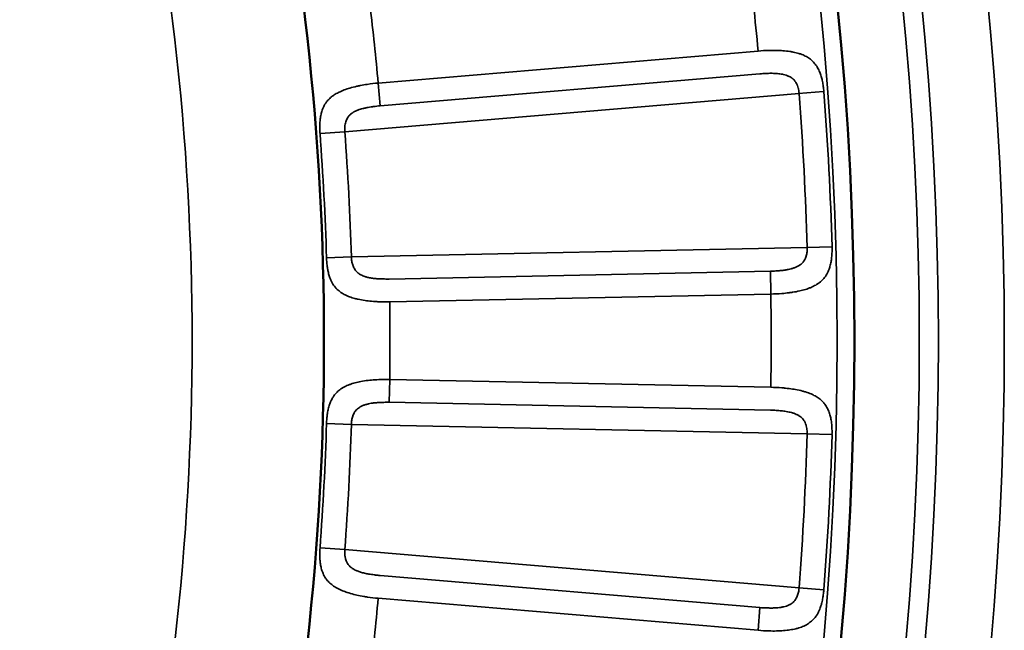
# Model space of a CAD drawing. Header units: millimetres. Extents: x 50 to 3176, y 50 to 2109.
# Tile 142 of 256: x 1206.65 to 1214.11, y 491.24 to 495.87. Entities that reach past the tile are written whole.
import ezdxf

# ---------------------------------------------------------------- set-up
doc = ezdxf.new("R2010")
doc.units = ezdxf.units.MM
doc.header["$LTSCALE"] = 10
doc.layers.add('Visible (ISO)', color=7, linetype='Continuous', lineweight=50)
doc.layers.add('Visible Narrow (ISO)', color=7, linetype='Continuous', lineweight=35)

msp = doc.modelspace()

# ---------------------------------------------------------------- linework, layer by layer
at = {"layer": 'Visible (ISO)'}
msp.add_circle((1187.953, 493.4384), 25.0206, dxfattribs=at)
msp.add_arc((1187.953, 493.4384), 21, 347.44199, 12.55805, dxfattribs=at)
at = {"layer": 'Visible Narrow (ISO)'}
for p, q in [((1212.2436, 495.6358), (1209.364, 495.3927)), ((1209.3785, 495.2201), (1212.2582, 495.4632)), ((1209.3785, 495.2201), (1209.364, 495.3927)), ((1212.55, 495.314), (1212.7408, 495.3286)), ((1209.1108, 495.0237), (1212.5542, 495.3144)), ((1208.9228, 495.0096), (1209.1108, 495.0237)), ((1212.6155, 494.1443), (1209.1606, 494.0734)), ((1212.804, 494.1497), (1212.6155, 494.1443)), ((1209.1618, 494.0735), (1208.9725, 494.0678)), ((1212.3367, 493.9653), (1209.4474, 493.9061)), ((1212.3402, 493.7922), (1212.3367, 493.9653)), ((1209.4509, 493.7329), (1212.3402, 493.7922)), ((1209.4509, 493.1439), (1209.4474, 492.9708)), ((1212.3402, 493.0847), (1209.4509, 493.1439)), ((1209.4474, 492.9708), (1212.3367, 492.9115)), ((1208.9721, 492.809), (1209.1606, 492.8034)), ((1209.1606, 492.8034), (1212.6155, 492.7325)), ((1212.6144, 492.7326), (1212.8037, 492.7272)), ((1209.1117, 491.8531), (1208.9231, 491.8672)), ((1212.5542, 491.5625), (1209.1108, 491.8532)), ((1212.2582, 491.4137), (1209.3785, 491.6567)), ((1212.7422, 491.5482), (1212.5542, 491.5625)), ((1209.364, 491.4842), (1212.2436, 491.2411)), ((1212.2436, 491.2411), (1212.2582, 491.4137))]:
    msp.add_line(p, q, dxfattribs=at)
for radius in [26.1573, 25.6575, 25.5128, 25.0203, 24.8897]:
    msp.add_circle((1187.953, 493.4384), radius, dxfattribs=at)
for radius, start, end in [(20, 346.86634, 13.13365), (24.3898, 5.16894, 6.83106), (21.5, 5.21517, 6.78483), (24.8613, 1.63945, 4.36055), (24.6727, 1.63945, 4.36055), (21.2172, 1.7151, 4.2849), (21.0286, 1.7151, 4.2849), (24.3898, 359.16894, 0.83106), (21.5, 359.21517, 0.78483), (21.0286, 355.7151, 358.2849), (21.2172, 355.7151, 358.2849), (24.6727, 355.63945, 358.36055), (24.8613, 355.63945, 358.36055), (21.5, 353.21517, 354.78483)]:
    msp.add_arc((1187.953, 493.4384), radius, start, end, dxfattribs=at)
for points, knots in [([(1212.7422, 495.3287), (1212.7413, 495.3416), (1212.7399, 495.3547), (1212.7377, 495.3709), (1212.7372, 495.3739), (1212.7349, 495.3891), (1212.7327, 495.4014), (1212.729, 495.4178), (1212.728, 495.422), (1212.724, 495.4378), (1212.7206, 495.4494), (1212.715, 495.4655), (1212.7133, 495.4701), (1212.7067, 495.4866), (1212.7012, 495.4982), (1212.6926, 495.5131), (1212.6904, 495.5168), (1212.6808, 495.5317), (1212.6726, 495.5424), (1212.6604, 495.5552), (1212.6576, 495.558), (1212.6457, 495.5692), (1212.6358, 495.5771), (1212.62, 495.5875), (1212.6149, 495.5906), (1212.5989, 495.5994), (1212.5875, 495.6047), (1212.568, 495.6123), (1212.5602, 495.615), (1212.5387, 495.6216), (1212.5244, 495.6252), (1212.5013, 495.6298), (1212.4929, 495.6313), (1212.4675, 495.6351), (1212.4498, 495.6371), (1212.424, 495.639), (1212.4162, 495.6395), (1212.3909, 495.6407), (1212.3731, 495.641), (1212.3457, 495.6409), (1212.3363, 495.6408), (1212.2993, 495.6398), (1212.2715, 495.6382), (1212.2436, 495.6358)], [0, 0, 0, 0, 0.0736988, 0.0736988, 0.0909091, 0.0909091, 0.1585727, 0.1585727, 0.1818182, 0.1818182, 0.246636, 0.246636, 0.2727273, 0.2727273, 0.3410219, 0.3410219, 0.3636364, 0.3636364, 0.4342294, 0.4342294, 0.4545455, 0.4545455, 0.5171263, 0.5171263, 0.5454545, 0.5454545, 0.6018042, 0.6018042, 0.6363636, 0.6363636, 0.6951463, 0.6951463, 0.7272727, 0.7272727, 0.7910581, 0.7910581, 0.8181818, 0.8181818, 0.8780567, 0.8780567, 0.9090909, 0.9090909, 1, 1, 1, 1]), ([(1212.2582, 495.4632), (1212.2736, 495.4643), (1212.2885, 495.4652), (1212.3167, 495.4663), (1212.3301, 495.4666), (1212.3487, 495.4666), (1212.3546, 495.4665), (1212.3664, 495.4663), (1212.3723, 495.466), (1212.3861, 495.4652), (1212.3937, 495.4646), (1212.4036, 495.4635), (1212.406, 495.4632), (1212.4151, 495.462), (1212.4216, 495.4609), (1212.4302, 495.4592), (1212.4322, 495.4587), (1212.4352, 495.458), (1212.4362, 495.4578), (1212.4438, 495.456), (1212.4506, 495.4541), (1212.4642, 495.4497), (1212.471, 495.4471), (1212.4778, 495.4439), (1212.4782, 495.4438), (1212.4846, 495.4407), (1212.4903, 495.4376), (1212.4966, 495.4335), (1212.4975, 495.4329), (1212.4997, 495.4313), (1212.5011, 495.4303), (1212.5074, 495.4255), (1212.512, 495.4214), (1212.5213, 495.4112), (1212.5258, 495.405), (1212.5299, 495.398), (1212.5302, 495.3976), (1212.5338, 495.3914), (1212.5368, 495.3852), (1212.5401, 495.3773), (1212.5408, 495.3757), (1212.544, 495.3674), (1212.5462, 495.3605), (1212.5487, 495.3513), (1212.5492, 495.3492), (1212.5514, 495.3396), (1212.5526, 495.332), (1212.5538, 495.321), (1212.5541, 495.3177), (1212.5542, 495.3144)], [0, 0, 0, 0, 0.080801, 0.080801, 0.161263, 0.161263, 0.2, 0.2, 0.242333, 0.242333, 0.301436, 0.301436, 0.320986, 0.320986, 0.374987, 0.374987, 0.392253, 0.392253, 0.4, 0.4, 0.456502, 0.456502, 0.515951, 0.515951, 0.519229, 0.519229, 0.575327, 0.575327, 0.584971, 0.584971, 0.6, 0.6, 0.657149, 0.657149, 0.73075, 0.73075, 0.735254, 0.735254, 0.8, 0.8, 0.81622, 0.81622, 0.883134, 0.883134, 0.903163, 0.903163, 0.971337, 0.971337, 1, 1, 1, 1]), ([(1209.364, 495.3927), (1209.3363, 495.3903), (1209.3087, 495.3871), (1209.2635, 495.3804), (1209.2457, 495.3774), (1209.2192, 495.3722), (1209.2104, 495.3704), (1209.1834, 495.3644), (1209.1656, 495.3598), (1209.1416, 495.3527), (1209.1347, 495.3506), (1209.1133, 495.3434), (1209.0992, 495.3382), (1209.0782, 495.3291), (1209.0707, 495.3256), (1209.0515, 495.3159), (1209.0403, 495.3094), (1209.0233, 495.2981), (1209.017, 495.2936), (1209.0005, 495.2804), (1208.9911, 495.2715), (1208.9789, 495.2579), (1208.9754, 495.2536), (1208.9637, 495.2382), (1208.9566, 495.2267), (1208.949, 495.2113), (1208.9474, 495.2078), (1208.9408, 495.1925), (1208.9367, 495.1804), (1208.9323, 495.1641), (1208.9313, 495.1599), (1208.9278, 495.1442), (1208.9258, 495.1325), (1208.9238, 495.1159), (1208.9233, 495.111), (1208.9218, 495.0939), (1208.9212, 495.0817), (1208.9209, 495.0654), (1208.9209, 495.0612), (1208.9209, 495.0438), (1208.9214, 495.0309), (1208.9224, 495.0153), (1208.9226, 495.0124), (1208.9228, 495.0096)], [0, 0, 0, 0, 0.0909091, 0.0909091, 0.1509618, 0.1509618, 0.1818182, 0.1818182, 0.246234, 0.246234, 0.2727273, 0.2727273, 0.330169, 0.330169, 0.3636364, 0.3636364, 0.4190151, 0.4190151, 0.4545455, 0.4545455, 0.517221, 0.517221, 0.5454545, 0.5454545, 0.6159758, 0.6159758, 0.6363636, 0.6363636, 0.7045179, 0.7045179, 0.7272727, 0.7272727, 0.7913147, 0.7913147, 0.8181818, 0.8181818, 0.885258, 0.885258, 0.9090909, 0.9090909, 0.9833211, 0.9833211, 1, 1, 1, 1]), ([(1209.3785, 495.2201), (1209.3616, 495.2185), (1209.3453, 495.2167), (1209.327, 495.2142), (1209.324, 495.2138), (1209.3055, 495.2112), (1209.291, 495.2088), (1209.2754, 495.2058), (1209.2732, 495.2053), (1209.2625, 495.2031), (1209.2545, 495.2012), (1209.2408, 495.1976), (1209.235, 495.196), (1209.2228, 495.1921), (1209.2164, 495.1899), (1209.2078, 495.1865), (1209.2054, 495.1855), (1209.2007, 495.1835), (1209.1984, 495.1824), (1209.1889, 495.178), (1209.1819, 495.1744), (1209.1735, 495.1694), (1209.1719, 495.1683), (1209.1643, 495.1634), (1209.1587, 495.1593), (1209.1527, 495.1541), (1209.1519, 495.1533), (1209.1486, 495.1503), (1209.1463, 495.148), (1209.1417, 495.1431), (1209.1395, 495.1404), (1209.1337, 495.1327), (1209.1305, 495.1277), (1209.1251, 495.1172), (1209.1229, 495.1119), (1209.1189, 495.1009), (1209.1173, 495.0953), (1209.1158, 495.0894), (1209.1158, 495.0893), (1209.1142, 495.083), (1209.113, 495.0766), (1209.1111, 495.063), (1209.1104, 495.0558), (1209.1099, 495.0407), (1209.11, 495.0329), (1209.1107, 495.0245), (1209.1108, 495.0241), (1209.1108, 495.0237)], [0, 0, 0, 0, 0.089342, 0.089342, 0.107191, 0.107191, 0.2, 0.2, 0.21557, 0.21557, 0.276567, 0.276567, 0.32404, 0.32404, 0.378952, 0.378952, 0.4, 0.4, 0.420678, 0.420678, 0.485028, 0.485028, 0.501457, 0.501457, 0.560885, 0.560885, 0.570901, 0.570901, 0.6, 0.6, 0.632547, 0.632547, 0.689334, 0.689334, 0.744364, 0.744364, 0.8, 0.8, 0.800663, 0.800663, 0.861041, 0.861041, 0.927282, 0.927282, 0.996344, 0.996344, 1, 1, 1, 1]), ([(1212.3367, 493.9653), (1212.3506, 493.9658), (1212.3641, 493.9664), (1212.3888, 493.9679), (1212.4001, 493.9688), (1212.4205, 493.9707), (1212.4297, 493.9717), (1212.4395, 493.9729), (1212.4405, 493.9731), (1212.4506, 493.9744), (1212.4591, 493.9758), (1212.4689, 493.9777), (1212.4704, 493.978), (1212.4795, 493.9798), (1212.4867, 493.9815), (1212.4972, 493.9843), (1212.5006, 493.9852), (1212.5076, 493.9874), (1212.5112, 493.9886), (1212.5218, 493.9923), (1212.5286, 493.995), (1212.5423, 494.0013), (1212.5492, 494.0049), (1212.5576, 494.0102), (1212.5596, 494.0115), (1212.5669, 494.0165), (1212.5718, 494.0205), (1212.5778, 494.0263), (1212.5793, 494.0278), (1212.5858, 494.0348), (1212.5901, 494.0406), (1212.5972, 494.0523), (1212.6001, 494.0581), (1212.6046, 494.0692), (1212.6064, 494.0744), (1212.6081, 494.0801), (1212.6082, 494.0805), (1212.6099, 494.0862), (1212.6112, 494.0915), (1212.6133, 494.1021), (1212.6142, 494.1074), (1212.6153, 494.1178), (1212.6157, 494.123), (1212.616, 494.1336), (1212.6159, 494.1389), (1212.6155, 494.1443)], [0, 0, 0, 0, 0.0731458, 0.0731458, 0.1400411, 0.1400411, 0.2, 0.2, 0.2070436, 0.2070436, 0.2698271, 0.2698271, 0.2818221, 0.2818221, 0.3404761, 0.3404761, 0.368723, 0.368723, 0.4, 0.4, 0.4594717, 0.4594717, 0.5237071, 0.5237071, 0.5438326, 0.5438326, 0.6, 0.6, 0.6193872, 0.6193872, 0.6874645, 0.6874645, 0.7484728, 0.7484728, 0.8, 0.8, 0.8039097, 0.8039097, 0.855517, 0.855517, 0.9045181, 0.9045181, 0.952104, 0.952104, 0.9999999, 0.9999999, 0.9999999, 0.9999999]), ([(1212.3402, 493.7922), (1212.3683, 493.7927), (1212.3963, 493.794), (1212.4424, 493.7976), (1212.4607, 493.7995), (1212.4874, 493.8029), (1212.4962, 493.8041), (1212.5234, 493.8083), (1212.5415, 493.8117), (1212.566, 493.8172), (1212.5729, 493.8189), (1212.5948, 493.8246), (1212.6093, 493.829), (1212.6308, 493.8367), (1212.6383, 493.8397), (1212.6581, 493.8482), (1212.67, 493.8541), (1212.6876, 493.8643), (1212.6939, 493.8683), (1212.7109, 493.8803), (1212.7209, 493.8887), (1212.7339, 493.9015), (1212.7376, 493.9056), (1212.7503, 493.9203), (1212.7581, 493.9315), (1212.7667, 493.9466), (1212.7685, 493.95), (1212.7761, 493.965), (1212.781, 493.9772), (1212.7864, 493.9934), (1212.7876, 493.9974), (1212.792, 494.0131), (1212.7947, 494.025), (1212.7976, 494.0418), (1212.7984, 494.0466), (1212.8008, 494.0638), (1212.8021, 494.0762), (1212.8032, 494.0927), (1212.8034, 494.097), (1212.8043, 494.1145), (1212.8044, 494.1276), (1212.8042, 494.1437), (1212.8041, 494.1467), (1212.804, 494.1497)], [0, 0, 0, 0, 0.0909091, 0.0909091, 0.1517786, 0.1517786, 0.1818182, 0.1818182, 0.2465761, 0.2465761, 0.2727273, 0.2727273, 0.3309788, 0.3309788, 0.3636364, 0.3636364, 0.420532, 0.420532, 0.4545455, 0.4545455, 0.5174487, 0.5174487, 0.5454545, 0.5454545, 0.6162299, 0.6162299, 0.6363636, 0.6363636, 0.7053378, 0.7053378, 0.7272727, 0.7272727, 0.7921392, 0.7921392, 0.8181818, 0.8181818, 0.8856905, 0.8856905, 0.9090909, 0.9090909, 0.982763, 0.982763, 1, 1, 1, 1]), ([(1208.9721, 494.0678), (1208.9725, 494.055), (1208.9733, 494.0421), (1208.9747, 494.0261), (1208.9749, 494.0231), (1208.9765, 494.0083), (1208.978, 493.9963), (1208.9808, 493.98), (1208.9815, 493.9758), (1208.9846, 493.9601), (1208.9873, 493.9486), (1208.992, 493.9325), (1208.9935, 493.9277), (1208.999, 493.9112), (1209.0037, 493.8996), (1209.0112, 493.8843), (1209.0134, 493.8803), (1209.0221, 493.8648), (1209.0297, 493.8537), (1209.0411, 493.8402), (1209.0437, 493.8372), (1209.0548, 493.8255), (1209.0641, 493.8173), (1209.0792, 493.8059), (1209.0843, 493.8024), (1209.0997, 493.7926), (1209.1107, 493.7867), (1209.1297, 493.7779), (1209.1374, 493.7747), (1209.1586, 493.7666), (1209.1726, 493.7622), (1209.1953, 493.7561), (1209.2036, 493.7541), (1209.2289, 493.7486), (1209.2464, 493.7455), (1209.272, 493.7419), (1209.2796, 493.7409), (1209.3046, 493.738), (1209.3225, 493.7365), (1209.3497, 493.7347), (1209.3588, 493.7343), (1209.3954, 493.7327), (1209.4232, 493.7324), (1209.4509, 493.7329)], [0, 0, 0, 0, 0.0741392, 0.0741392, 0.0909091, 0.0909091, 0.1581575, 0.1581575, 0.1818182, 0.1818182, 0.245635, 0.245635, 0.2727273, 0.2727273, 0.3394334, 0.3394334, 0.3636364, 0.3636364, 0.4340394, 0.4340394, 0.4545455, 0.4545455, 0.5160527, 0.5160527, 0.5454545, 0.5454545, 0.6011716, 0.6011716, 0.6363636, 0.6363636, 0.695142, 0.695142, 0.7272727, 0.7272727, 0.7916538, 0.7916538, 0.8181818, 0.8181818, 0.8787809, 0.8787809, 0.9090909, 0.9090909, 1, 1, 1, 1]), ([(1209.1606, 494.0734), (1209.1609, 494.0624), (1209.162, 494.0517), (1209.1638, 494.0415), (1209.1655, 494.032), (1209.1678, 494.0229), (1209.1706, 494.0143), (1209.1709, 494.0131), (1209.1713, 494.012), (1209.1717, 494.0109), (1209.1724, 494.009), (1209.1731, 494.007), (1209.1738, 494.0051), (1209.1757, 494.0002), (1209.1778, 493.9954), (1209.1801, 493.9908), (1209.182, 493.9869), (1209.1841, 493.9832), (1209.1863, 493.9796), (1209.1883, 493.9764), (1209.1905, 493.9732), (1209.1929, 493.9702), (1209.1964, 493.9656), (1209.2004, 493.9613), (1209.2049, 493.9572), (1209.2062, 493.956), (1209.2076, 493.9548), (1209.209, 493.9536), (1209.2145, 493.949), (1209.2207, 493.9448), (1209.2274, 493.9409), (1209.2289, 493.94), (1209.2304, 493.9392), (1209.232, 493.9383), (1209.237, 493.9356), (1209.2422, 493.9332), (1209.2476, 493.9309), (1209.2525, 493.9288), (1209.2575, 493.9269), (1209.2626, 493.9251), (1209.2656, 493.9241), (1209.2686, 493.9231), (1209.2716, 493.9222), (1209.2801, 493.9197), (1209.2885, 493.9176), (1209.2973, 493.9159), (1209.3072, 493.9139), (1209.3175, 493.9124), (1209.3286, 493.9111), (1209.3342, 493.9105), (1209.34, 493.9099), (1209.346, 493.9094), (1209.351, 493.909), (1209.3562, 493.9086), (1209.3616, 493.9083), (1209.3742, 493.9075), (1209.3878, 493.9069), (1209.4021, 493.9065), (1209.4055, 493.9064), (1209.4089, 493.9064), (1209.4123, 493.9063), (1209.4236, 493.9061), (1209.4353, 493.906), (1209.4474, 493.9061)], [0, 0, 0, 0, 0.088359, 0.088359, 0.088359, 0.170434, 0.170434, 0.170434, 0.181041, 0.181041, 0.181041, 0.2, 0.2, 0.2, 0.249046, 0.249046, 0.249046, 0.29008, 0.29008, 0.29008, 0.32679, 0.32679, 0.32679, 0.383275, 0.383275, 0.383275, 0.4, 0.4, 0.4, 0.465844, 0.465844, 0.465844, 0.481054, 0.481054, 0.481054, 0.529279, 0.529279, 0.529279, 0.57363, 0.57363, 0.57363, 0.6, 0.6, 0.6, 0.674023, 0.674023, 0.674023, 0.757899, 0.757899, 0.757899, 0.8, 0.8, 0.8, 0.835079, 0.835079, 0.835079, 0.917587, 0.917587, 0.917587, 0.936774, 0.936774, 0.936774, 1, 1, 1, 1]), ([(1209.4509, 493.1439), (1209.423, 493.1444), (1209.3951, 493.1441), (1209.3489, 493.1422), (1209.3303, 493.141), (1209.3036, 493.1386), (1209.2951, 493.1377), (1209.2679, 493.1346), (1209.2495, 493.1319), (1209.225, 493.1273), (1209.2183, 493.1259), (1209.1964, 493.1211), (1209.1817, 493.1173), (1209.16, 493.1105), (1209.1524, 493.1079), (1209.1324, 493.1003), (1209.1204, 493.095), (1209.1024, 493.0855), (1209.0958, 493.0818), (1209.0784, 493.0707), (1209.0682, 493.063), (1209.0546, 493.0508), (1209.0505, 493.0467), (1209.037, 493.0325), (1209.0288, 493.0218), (1209.0195, 493.0072), (1209.0175, 493.0039), (1209.0094, 492.9895), (1209.0041, 492.978), (1208.9979, 492.9622), (1208.9965, 492.9581), (1208.9913, 492.9427), (1208.9881, 492.9313), (1208.9843, 492.9149), (1208.9833, 492.9101), (1208.98, 492.8931), (1208.9781, 492.8811), (1208.9761, 492.865), (1208.9757, 492.8607), (1208.9739, 492.8434), (1208.973, 492.8305), (1208.9723, 492.8148), (1208.9722, 492.8119), (1208.9721, 492.809)], [0, 0, 0, 0, 0.0909091, 0.0909091, 0.1528109, 0.1528109, 0.1818182, 0.1818182, 0.2474884, 0.2474884, 0.2727273, 0.2727273, 0.3311523, 0.3311523, 0.3636364, 0.3636364, 0.4200531, 0.4200531, 0.4545455, 0.4545455, 0.5162543, 0.5162543, 0.5454545, 0.5454545, 0.6159654, 0.6159654, 0.6363636, 0.6363636, 0.7037025, 0.7037025, 0.7272727, 0.7272727, 0.7910204, 0.7910204, 0.8181818, 0.8181818, 0.8851967, 0.8851967, 0.9090909, 0.9090909, 0.9832224, 0.9832224, 1, 1, 1, 1]), ([(1212.804, 492.7271), (1212.8044, 492.7401), (1212.8044, 492.7532), (1212.8039, 492.7696), (1212.8038, 492.7727), (1212.8031, 492.788), (1212.8021, 492.8004), (1212.8002, 492.8171), (1212.7996, 492.8214), (1212.7973, 492.8376), (1212.7952, 492.8495), (1212.7912, 492.8661), (1212.79, 492.8708), (1212.7852, 492.8879), (1212.7809, 492.9001), (1212.774, 492.9158), (1212.7722, 492.9197), (1212.7642, 492.9354), (1212.7571, 492.9469), (1212.7463, 492.961), (1212.7438, 492.9641), (1212.7332, 492.9765), (1212.7241, 492.9853), (1212.7095, 492.9973), (1212.7047, 493.0009), (1212.6898, 493.0114), (1212.679, 493.0178), (1212.6603, 493.0274), (1212.653, 493.0309), (1212.6322, 493.0398), (1212.6184, 493.0448), (1212.5959, 493.0518), (1212.5877, 493.0541), (1212.5628, 493.0606), (1212.5455, 493.0644), (1212.52, 493.069), (1212.5122, 493.0703), (1212.4872, 493.0741), (1212.4695, 493.0764), (1212.4423, 493.0791), (1212.433, 493.08), (1212.3961, 493.0829), (1212.3682, 493.0842), (1212.3402, 493.0847)], [0, 0, 0, 0, 0.0736988, 0.0736988, 0.0909091, 0.0909091, 0.1585727, 0.1585727, 0.1818182, 0.1818182, 0.246636, 0.246636, 0.2727273, 0.2727273, 0.3410219, 0.3410219, 0.3636364, 0.3636364, 0.4342294, 0.4342294, 0.4545455, 0.4545455, 0.5171263, 0.5171263, 0.5454545, 0.5454545, 0.6018042, 0.6018042, 0.6363636, 0.6363636, 0.6951463, 0.6951463, 0.7272727, 0.7272727, 0.7910581, 0.7910581, 0.8181818, 0.8181818, 0.8780567, 0.8780567, 0.9090909, 0.9090909, 1, 1, 1, 1]), ([(1209.4474, 492.9708), (1209.4334, 492.9709), (1209.4198, 492.9708), (1209.395, 492.9703), (1209.3837, 492.9699), (1209.3634, 492.9689), (1209.3542, 492.9683), (1209.3444, 492.9674), (1209.3433, 492.9673), (1209.3332, 492.9663), (1209.3248, 492.9653), (1209.315, 492.9639), (1209.3133, 492.9636), (1209.3042, 492.9622), (1209.2971, 492.9608), (1209.2866, 492.9584), (1209.283, 492.9576), (1209.276, 492.9557), (1209.2726, 492.9547), (1209.262, 492.9514), (1209.2549, 492.9489), (1209.2411, 492.9432), (1209.2344, 492.94), (1209.2258, 492.9352), (1209.2236, 492.9338), (1209.2161, 492.929), (1209.2111, 492.9252), (1209.2048, 492.9198), (1209.2032, 492.9183), (1209.1964, 492.9115), (1209.1919, 492.9059), (1209.1843, 492.8945), (1209.1812, 492.8888), (1209.1763, 492.8781), (1209.1743, 492.8732), (1209.1723, 492.8676), (1209.172, 492.867), (1209.17, 492.8612), (1209.1684, 492.8559), (1209.1657, 492.8454), (1209.1645, 492.8402), (1209.1627, 492.8299), (1209.162, 492.8247), (1209.161, 492.8142), (1209.1607, 492.8088), (1209.1606, 492.8034)], [0, 0, 0, 0, 0.0735376, 0.0735376, 0.1407097, 0.1407097, 0.2, 0.2, 0.2080066, 0.2080066, 0.2698823, 0.2698823, 0.2832518, 0.2832518, 0.3408861, 0.3408861, 0.370598, 0.370598, 0.4, 0.4, 0.4610978, 0.4610978, 0.5223585, 0.5223585, 0.5447597, 0.5447597, 0.6, 0.6, 0.6201069, 0.6201069, 0.6887507, 0.6887507, 0.7504341, 0.7504341, 0.8, 0.8, 0.8061819, 0.8061819, 0.857616, 0.857616, 0.9060892, 0.9060892, 0.9529258, 0.9529258, 1, 1, 1, 1]), ([(1212.3367, 492.9115), (1212.3522, 492.911), (1212.367, 492.9103), (1212.3952, 492.9085), (1212.4086, 492.9074), (1212.4271, 492.9054), (1212.4329, 492.9048), (1212.4447, 492.9033), (1212.4505, 492.9024), (1212.4641, 492.9002), (1212.4716, 492.8988), (1212.4813, 492.8966), (1212.4837, 492.8961), (1212.4926, 492.8939), (1212.499, 492.8921), (1212.5073, 492.8895), (1212.5093, 492.8889), (1212.5122, 492.8879), (1212.5131, 492.8876), (1212.5205, 492.8849), (1212.5271, 492.8824), (1212.5402, 492.8765), (1212.5467, 492.8732), (1212.5531, 492.8694), (1212.5534, 492.8692), (1212.5595, 492.8655), (1212.5649, 492.8618), (1212.5707, 492.8571), (1212.5715, 492.8564), (1212.5736, 492.8546), (1212.5748, 492.8534), (1212.5806, 492.848), (1212.5847, 492.8434), (1212.5929, 492.8323), (1212.5967, 492.8257), (1212.6001, 492.8183), (1212.6003, 492.8179), (1212.6033, 492.8113), (1212.6056, 492.8049), (1212.6081, 492.7966), (1212.6086, 492.7949), (1212.6109, 492.7864), (1212.6124, 492.7793), (1212.6139, 492.7699), (1212.6142, 492.7677), (1212.6153, 492.758), (1212.6158, 492.7503), (1212.6158, 492.7392), (1212.6157, 492.7359), (1212.6155, 492.7325)], [0, 0, 0, 0, 0.080801, 0.080801, 0.161263, 0.161263, 0.2, 0.2, 0.242333, 0.242333, 0.301436, 0.301436, 0.320986, 0.320986, 0.374987, 0.374987, 0.392253, 0.392253, 0.4, 0.4, 0.456502, 0.456502, 0.515951, 0.515951, 0.519229, 0.519229, 0.575327, 0.575327, 0.584971, 0.584971, 0.6, 0.6, 0.657149, 0.657149, 0.73075, 0.73075, 0.735254, 0.735254, 0.8, 0.8, 0.81622, 0.81622, 0.883134, 0.883134, 0.903163, 0.903163, 0.971337, 0.971337, 1, 1, 1, 1]), ([(1208.9228, 491.8673), (1208.9218, 491.8545), (1208.9212, 491.8416), (1208.9209, 491.8255), (1208.9209, 491.8225), (1208.9209, 491.8076), (1208.9212, 491.7955), (1208.9222, 491.779), (1208.9225, 491.7747), (1208.9239, 491.7588), (1208.9254, 491.7471), (1208.9284, 491.7306), (1208.9293, 491.7257), (1208.9331, 491.7087), (1208.9366, 491.6967), (1208.9425, 491.6807), (1208.9442, 491.6765), (1208.9513, 491.6601), (1208.9577, 491.6483), (1208.9676, 491.6337), (1208.9699, 491.6305), (1208.9797, 491.6177), (1208.988, 491.6085), (1209.0019, 491.5956), (1209.0066, 491.5916), (1209.0209, 491.5802), (1209.0312, 491.5732), (1209.0492, 491.5624), (1209.0565, 491.5584), (1209.0767, 491.5483), (1209.0902, 491.5424), (1209.1122, 491.534), (1209.1202, 491.5311), (1209.1447, 491.523), (1209.1619, 491.5181), (1209.1869, 491.5118), (1209.1944, 491.51), (1209.219, 491.5045), (1209.2366, 491.5011), (1209.2635, 491.4965), (1209.2725, 491.4951), (1209.3087, 491.4898), (1209.3363, 491.4866), (1209.364, 491.4842)], [0, 0, 0, 0, 0.0741392, 0.0741392, 0.0909091, 0.0909091, 0.1581575, 0.1581575, 0.1818182, 0.1818182, 0.245635, 0.245635, 0.2727273, 0.2727273, 0.3394334, 0.3394334, 0.3636364, 0.3636364, 0.4340394, 0.4340394, 0.4545455, 0.4545455, 0.5160527, 0.5160527, 0.5454545, 0.5454545, 0.6011716, 0.6011716, 0.6363636, 0.6363636, 0.695142, 0.695142, 0.7272727, 0.7272727, 0.7916538, 0.7916538, 0.8181818, 0.8181818, 0.8787809, 0.8787809, 0.9090909, 0.9090909, 1, 1, 1, 1]), ([(1209.1108, 491.8532), (1209.11, 491.8421), (1209.11, 491.8314), (1209.1107, 491.821), (1209.1114, 491.8114), (1209.1127, 491.8021), (1209.1145, 491.7933), (1209.1148, 491.7921), (1209.115, 491.791), (1209.1153, 491.7898), (1209.1158, 491.7878), (1209.1163, 491.7858), (1209.1168, 491.7838), (1209.1182, 491.7787), (1209.1197, 491.7737), (1209.1215, 491.7689), (1209.123, 491.7649), (1209.1247, 491.7609), (1209.1266, 491.7571), (1209.1282, 491.7537), (1209.1301, 491.7504), (1209.1321, 491.7472), (1209.1352, 491.7422), (1209.1387, 491.7374), (1209.1427, 491.7329), (1209.1439, 491.7316), (1209.1451, 491.7302), (1209.1464, 491.7289), (1209.1514, 491.7238), (1209.1571, 491.7189), (1209.1633, 491.7144), (1209.1648, 491.7134), (1209.1662, 491.7123), (1209.1677, 491.7113), (1209.1724, 491.7081), (1209.1773, 491.7051), (1209.1824, 491.7023), (1209.1871, 491.6997), (1209.1919, 491.6973), (1209.1967, 491.695), (1209.1996, 491.6937), (1209.2025, 491.6924), (1209.2054, 491.6912), (1209.2135, 491.6877), (1209.2217, 491.6848), (1209.2303, 491.6822), (1209.2399, 491.6792), (1209.25, 491.6766), (1209.2609, 491.6742), (1209.2664, 491.673), (1209.2721, 491.6718), (1209.278, 491.6707), (1209.283, 491.6697), (1209.2881, 491.6688), (1209.2934, 491.6679), (1209.3059, 491.6658), (1209.3193, 491.6638), (1209.3336, 491.6619), (1209.3369, 491.6615), (1209.3402, 491.6611), (1209.3436, 491.6606), (1209.3548, 491.6592), (1209.3665, 491.658), (1209.3785, 491.6567)], [0, 0, 0, 0, 0.088359, 0.088359, 0.088359, 0.170433, 0.170433, 0.170433, 0.181041, 0.181041, 0.181041, 0.2, 0.2, 0.2, 0.249046, 0.249046, 0.249046, 0.29008, 0.29008, 0.29008, 0.326789, 0.326789, 0.326789, 0.383275, 0.383275, 0.383275, 0.4, 0.4, 0.4, 0.465844, 0.465844, 0.465844, 0.481054, 0.481054, 0.481054, 0.529279, 0.529279, 0.529279, 0.573631, 0.573631, 0.573631, 0.6, 0.6, 0.6, 0.674023, 0.674023, 0.674023, 0.757899, 0.757899, 0.757899, 0.8, 0.8, 0.8, 0.835079, 0.835079, 0.835079, 0.917587, 0.917587, 0.917587, 0.936774, 0.936774, 0.936774, 1, 1, 1, 1]), ([(1212.2436, 491.2411), (1212.2716, 491.2387), (1212.2996, 491.237), (1212.3458, 491.2358), (1212.3642, 491.2357), (1212.3911, 491.2363), (1212.4, 491.2366), (1212.4275, 491.2379), (1212.4459, 491.2394), (1212.4707, 491.2423), (1212.4778, 491.2433), (1212.5002, 491.2467), (1212.5151, 491.2496), (1212.5372, 491.255), (1212.545, 491.2571), (1212.5656, 491.2635), (1212.578, 491.2682), (1212.5966, 491.2765), (1212.6033, 491.2799), (1212.6214, 491.29), (1212.6323, 491.2972), (1212.6465, 491.3087), (1212.6507, 491.3123), (1212.6648, 491.3257), (1212.6738, 491.336), (1212.6839, 491.3501), (1212.686, 491.3532), (1212.6952, 491.3674), (1212.7013, 491.379), (1212.7083, 491.3946), (1212.7099, 491.3984), (1212.716, 491.4136), (1212.7199, 491.4251), (1212.7246, 491.4415), (1212.7258, 491.4462), (1212.7301, 491.463), (1212.7326, 491.4753), (1212.7355, 491.4916), (1212.7361, 491.4958), (1212.7388, 491.5132), (1212.7403, 491.5262), (1212.7418, 491.5421), (1212.742, 491.5452), (1212.7422, 491.5482)], [0, 0, 0, 0, 0.0909091, 0.0909091, 0.1517791, 0.1517791, 0.1818182, 0.1818182, 0.2465766, 0.2465766, 0.2727273, 0.2727273, 0.3309789, 0.3309789, 0.3636364, 0.3636364, 0.4205319, 0.4205319, 0.4545455, 0.4545455, 0.5174488, 0.5174488, 0.5454545, 0.5454545, 0.61623, 0.61623, 0.6363636, 0.6363636, 0.7053378, 0.7053378, 0.7272727, 0.7272727, 0.7921392, 0.7921392, 0.8181818, 0.8181818, 0.8856905, 0.8856905, 0.9090909, 0.9090909, 0.9827631, 0.9827631, 1, 1, 1, 1]), ([(1212.2582, 491.4137), (1212.2721, 491.4126), (1212.2856, 491.4118), (1212.3103, 491.4108), (1212.3216, 491.4104), (1212.3421, 491.4102), (1212.3514, 491.4102), (1212.3612, 491.4105), (1212.3623, 491.4105), (1212.3724, 491.4108), (1212.3811, 491.4113), (1212.3909, 491.4121), (1212.3925, 491.4122), (1212.4017, 491.4131), (1212.4091, 491.414), (1212.4198, 491.4157), (1212.4233, 491.4163), (1212.4305, 491.4177), (1212.4342, 491.4185), (1212.4451, 491.4211), (1212.4521, 491.4231), (1212.4665, 491.4279), (1212.4737, 491.4308), (1212.4826, 491.4352), (1212.4847, 491.4362), (1212.4924, 491.4405), (1212.4978, 491.444), (1212.5044, 491.4491), (1212.506, 491.4504), (1212.5132, 491.4567), (1212.5181, 491.462), (1212.5264, 491.473), (1212.5298, 491.4784), (1212.5355, 491.489), (1212.5378, 491.4939), (1212.5401, 491.4994), (1212.5403, 491.4998), (1212.5425, 491.5053), (1212.5444, 491.5105), (1212.5476, 491.5208), (1212.549, 491.5259), (1212.5513, 491.5361), (1212.5522, 491.5413), (1212.5536, 491.5518), (1212.554, 491.5571), (1212.5542, 491.5625)], [0, 0, 0, 0, 0.0731414, 0.0731414, 0.1401071, 0.1401071, 0.2, 0.2, 0.2070436, 0.2070436, 0.2698272, 0.2698272, 0.2818221, 0.2818221, 0.3404759, 0.3404759, 0.368723, 0.368723, 0.4, 0.4, 0.4594717, 0.4594717, 0.5237071, 0.5237071, 0.5438326, 0.5438326, 0.6, 0.6, 0.6193872, 0.6193872, 0.6874645, 0.6874645, 0.7484728, 0.7484728, 0.8, 0.8, 0.8039097, 0.8039097, 0.855517, 0.855517, 0.9045181, 0.9045181, 0.952104, 0.952104, 0.9999999, 0.9999999, 0.9999999, 0.9999999])]:
    msp.add_open_spline(points, degree=3, knots=knots, dxfattribs=at)

doc.saveas('drawing.dxf')
